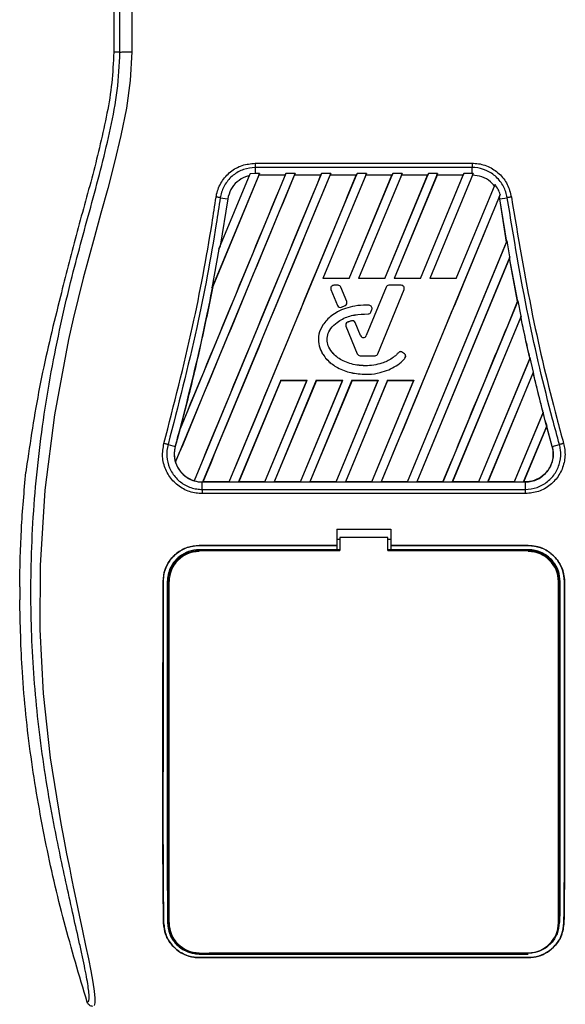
# Model space of a CAD drawing. Header units: millimetres. Extents: x 0 to 420, y 0 to 297.
# Tile 29 of 95: x 67.23 to 70.18, y 224.79 to 230.11. Entities that reach past the tile are written whole.
import ezdxf

# ---------------------------------------------------------------- set-up
doc = ezdxf.new("R2010")
doc.units = ezdxf.units.MM

msp = doc.modelspace()

# ---------------------------------------------------------------- linework, layer by layer
at = {"color": 7, "linetype": 'Continuous', "lineweight": 25}
for p, q in [((67.7369, 230.73816), (67.7369, 229.93246)), ((67.77061, 229.93246), (67.7369, 229.93246)), ((68.50161, 229.3326), (69.67287, 229.3326)), ((68.50161, 229.30929), (68.50161, 229.27757)), ((69.67287, 229.30929), (68.50161, 229.30929)), ((69.67287, 229.27757), (69.67287, 229.30929)), ((68.0706, 227.71747), (68.71681, 229.27757)), ((68.66679, 229.27757), (68.09512, 227.89744)), ((68.85914, 229.27757), (68.17152, 227.6175)), ((68.21892, 227.61119), (68.90916, 229.27757)), ((68.52446, 229.27757), (68.2675, 228.65723)), ((68.52114, 229.26778), (68.27215, 228.66695)), ((68.30506, 228.86866), (68.47338, 229.27501)), ((68.36126, 227.61119), (69.0515, 229.27757)), ((68.47338, 229.27501), (68.46894, 229.26472)), ((68.50161, 229.27757), (68.47338, 229.27501)), ((68.52446, 229.27757), (68.50161, 229.27757)), ((68.52079, 229.2683), (68.52446, 229.27757)), ((68.66278, 229.2683), (68.52079, 229.2683)), ((68.52079, 229.2683), (68.52114, 229.26778)), ((68.662, 229.26778), (68.52114, 229.26778)), ((68.66278, 229.2683), (68.662, 229.26778)), ((68.66278, 229.2683), (68.66679, 229.27757)), ((68.71681, 229.27757), (68.66679, 229.27757)), ((68.71681, 229.27757), (68.71314, 229.2683)), ((68.85513, 229.2683), (68.71314, 229.2683)), ((68.71349, 229.26778), (68.71314, 229.2683)), ((68.85435, 229.26778), (68.71349, 229.26778)), ((68.85513, 229.2683), (68.85435, 229.26778)), ((68.85513, 229.2683), (68.85914, 229.27757)), ((68.90916, 229.27757), (68.85914, 229.27757)), ((69.10151, 229.27757), (68.8663, 228.70971)), ((69.09819, 229.26778), (68.86716, 228.71028)), ((68.90916, 229.27757), (68.9055, 229.2683)), ((69.04748, 229.2683), (68.9055, 229.2683)), ((68.90584, 229.26778), (68.9055, 229.2683)), ((69.04671, 229.26778), (68.90584, 229.26778)), ((69.00825, 228.71028), (69.23906, 229.26778)), ((69.00863, 228.70971), (69.24385, 229.27757)), ((69.04671, 229.26778), (69.04748, 229.2683)), ((69.0515, 229.27757), (69.04748, 229.2683)), ((69.10151, 229.27757), (69.0515, 229.27757)), ((69.29387, 229.27757), (69.05865, 228.70971)), ((69.29055, 229.26778), (69.05951, 228.71028)), ((69.09785, 229.2683), (69.10151, 229.27757)), ((69.23983, 229.2683), (69.09785, 229.2683)), ((69.09785, 229.2683), (69.09819, 229.26778)), ((69.23906, 229.26778), (69.09819, 229.26778)), ((69.2006, 228.71028), (69.43141, 229.26778)), ((69.20098, 228.70971), (69.4362, 229.27757)), ((69.23906, 229.26778), (69.23983, 229.2683)), ((69.24385, 229.27757), (69.23983, 229.2683)), ((69.29387, 229.27757), (69.24385, 229.27757)), ((69.48622, 229.27757), (69.251, 228.70971)), ((69.4829, 229.26778), (69.25186, 228.71028)), ((69.2902, 229.2683), (69.29387, 229.27757)), ((69.43219, 229.2683), (69.2902, 229.2683)), ((69.2902, 229.2683), (69.29055, 229.26778)), ((69.43141, 229.26778), (69.29055, 229.26778)), ((69.39295, 228.71028), (69.62376, 229.26778)), ((69.39333, 228.70971), (69.62855, 229.27757)), ((69.43141, 229.26778), (69.43219, 229.2683)), ((69.4362, 229.27757), (69.43219, 229.2683)), ((69.48622, 229.27757), (69.4362, 229.27757)), ((69.67853, 229.27747), (69.44335, 228.70971)), ((69.48255, 229.2683), (69.48622, 229.27757)), ((69.62454, 229.2683), (69.48255, 229.2683)), ((69.48255, 229.2683), (69.4829, 229.26778)), ((69.62376, 229.26778), (69.4829, 229.26778)), ((69.62376, 229.26778), (69.62454, 229.2683)), ((69.62855, 229.27757), (69.62454, 229.2683)), ((69.67287, 229.27757), (69.62855, 229.27757)), ((69.67853, 229.27747), (69.67287, 229.27757)), ((69.6749, 229.26829), (69.67853, 229.27747)), ((69.58569, 228.70971), (69.79608, 229.21764)), ((69.79608, 229.21764), (69.79248, 229.2093)), ((68.35253, 229.13987), (68.31127, 228.88381)), ((68.31265, 229.14639), (68.35253, 229.13987)), ((69.82369, 229.16354), (69.18068, 227.61119)), ((69.81941, 229.15289), (69.81927, 229.15117)), ((69.82142, 229.13979), (69.81927, 229.15117)), ((69.81941, 229.15289), (69.82369, 229.16354)), ((69.82194, 229.13987), (69.81941, 229.15289)), ((69.82142, 229.13979), (69.82194, 229.13987)), ((69.85881, 228.90627), (69.82142, 229.13979)), ((69.82194, 229.13987), (69.86182, 229.14639)), ((69.85936, 228.90621), (69.82194, 229.13987)), ((68.30506, 228.86866), (68.2675, 228.65723)), ((68.31127, 228.88381), (68.30506, 228.86866)), ((69.32269, 227.61167), (69.85881, 228.90627)), ((69.32302, 227.61119), (69.86219, 228.91287)), ((69.85881, 228.90627), (69.85936, 228.90621)), ((69.86219, 228.91287), (69.85936, 228.90621)), ((69.87648, 228.82662), (69.86219, 228.91287)), ((69.87648, 228.82662), (69.37304, 227.61119)), ((69.87403, 228.81917), (69.37376, 227.61167)), ((69.87424, 228.82105), (69.87403, 228.81917)), ((69.91834, 228.58553), (69.87403, 228.81917)), ((69.87424, 228.82105), (69.87648, 228.82662)), ((69.9189, 228.58548), (69.87424, 228.82105)), ((68.8663, 228.70971), (68.86716, 228.71028)), ((69.00863, 228.70971), (68.8663, 228.70971)), ((69.00825, 228.71028), (68.86716, 228.71028)), ((69.00825, 228.71028), (69.00863, 228.70971)), ((69.05865, 228.70971), (69.05951, 228.71028)), ((69.20098, 228.70971), (69.05865, 228.70971)), ((69.2006, 228.71028), (69.05951, 228.71028)), ((69.2006, 228.71028), (69.20098, 228.70971)), ((69.251, 228.70971), (69.25186, 228.71028)), ((69.39333, 228.70971), (69.251, 228.70971)), ((69.39295, 228.71028), (69.25186, 228.71028)), ((69.39295, 228.71028), (69.39333, 228.70971)), ((69.58569, 228.70971), (69.44335, 228.70971)), ((68.2675, 228.65723), (68.27164, 228.6671)), ((68.27164, 228.6671), (68.27215, 228.66695)), ((68.92536, 228.67329), (68.92536, 228.67335)), ((68.94825, 228.67335), (68.92536, 228.67335)), ((68.94825, 228.67329), (68.92536, 228.67329)), ((68.94825, 228.67329), (68.94825, 228.67335)), ((68.96334, 228.66315), (68.96339, 228.66317)), ((68.99519, 228.58514), (68.96334, 228.66315)), ((68.99524, 228.58516), (68.96339, 228.66317)), ((69.20739, 228.66317), (69.10053, 228.40145)), ((69.20744, 228.66315), (69.10059, 228.40143)), ((69.20744, 228.66315), (69.20739, 228.66317)), ((69.22253, 228.67329), (69.22253, 228.67335)), ((69.28995, 228.67335), (69.22253, 228.67335)), ((69.28995, 228.67329), (69.22253, 228.67329)), ((69.28995, 228.67329), (69.28995, 228.67335)), ((67.44902, 228.61242), (67.44239, 228.5857)), ((68.91027, 228.65083), (68.91021, 228.65081)), ((68.91021, 228.65081), (68.94548, 228.56443)), ((68.91027, 228.65083), (68.94553, 228.56445)), ((69.16313, 228.30325), (69.30504, 228.65083)), ((69.16318, 228.30323), (69.30509, 228.65081)), ((69.30504, 228.65083), (69.30509, 228.65081)), ((68.94553, 228.56445), (68.94548, 228.56443)), ((68.96706, 228.55563), (68.98653, 228.564)), ((68.96706, 228.55563), (68.96708, 228.55558)), ((68.96708, 228.55558), (68.98655, 228.56395)), ((68.98653, 228.564), (68.98655, 228.56395)), ((68.99519, 228.58514), (68.99524, 228.58516)), ((69.117, 228.5652), (69.117, 228.56526)), ((69.51537, 227.61119), (69.92024, 228.58864)), ((69.91834, 228.58553), (69.9189, 228.58548)), ((69.92024, 228.58864), (69.9189, 228.58548)), ((69.93664, 228.50747), (69.92024, 228.58864)), ((69.11029, 228.51883), (69.11029, 228.51878)), ((69.12531, 228.52884), (69.13109, 228.54263)), ((69.12531, 228.52884), (69.12537, 228.52882)), ((69.12537, 228.52882), (69.13114, 228.54261)), ((69.13109, 228.54263), (69.13114, 228.54261)), ((69.93664, 228.50747), (69.56539, 227.61119)), ((69.93527, 228.5027), (69.56611, 227.61167)), ((69.93544, 228.5045), (69.93527, 228.5027)), ((69.93544, 228.5045), (69.93664, 228.50747)), ((68.99125, 228.45248), (68.99119, 228.45246)), ((68.99119, 228.45246), (69.05212, 228.30323)), ((68.99125, 228.45248), (69.05218, 228.30325)), ((69.00013, 228.47372), (69.00011, 228.47377)), ((69.02156, 228.48138), (69.02155, 228.48143)), ((69.0414, 228.47195), (69.04145, 228.47197)), ((69.07019, 228.40143), (69.0414, 228.47195)), ((69.07025, 228.40145), (69.04145, 228.47197)), ((69.07019, 228.40143), (69.07025, 228.40145)), ((69.10059, 228.40143), (69.10053, 228.40145)), ((69.05218, 228.30325), (69.05212, 228.30323)), ((69.06727, 228.29311), (69.14804, 228.29311)), ((69.06727, 228.29311), (69.06727, 228.29305)), ((69.06727, 228.29305), (69.14804, 228.29305)), ((69.14804, 228.29311), (69.14804, 228.29305)), ((69.16313, 228.30325), (69.16318, 228.30323)), ((69.27445, 228.30934), (69.27441, 228.30938)), ((69.29719, 228.31116), (69.29723, 228.3112)), ((69.30775, 228.30235), (69.29719, 228.31116)), ((69.30779, 228.30239), (69.29723, 228.3112)), ((69.30775, 228.30235), (69.30779, 228.30239)), ((69.98573, 228.28235), (69.70772, 227.61119)), ((69.9846, 228.27972), (69.98573, 228.28235)), ((70.00358, 228.2047), (69.98573, 228.28235)), ((69.30958, 228.2791), (69.30962, 228.27906)), ((69.98405, 228.27977), (69.7074, 227.61167)), ((69.9846, 228.27972), (69.98405, 228.27977)), ((69.09796, 228.19269), (69.09796, 228.19263)), ((69.75774, 227.61119), (70.00358, 228.2047)), ((69.75847, 227.61167), (70.0025, 228.20064)), ((70.0025, 228.20064), (70.00264, 228.20236)), ((70.05527, 227.98727), (70.0025, 228.20064)), ((70.00358, 228.2047), (70.00264, 228.20236)), ((68.63877, 228.16042), (68.41128, 227.61119)), ((68.63914, 228.15987), (68.412, 227.61167)), ((68.55329, 227.61167), (68.78028, 228.15987)), ((68.55361, 227.61119), (68.78111, 228.16042)), ((68.83113, 228.16042), (68.60363, 227.61119)), ((68.8315, 228.15987), (68.60435, 227.61167)), ((68.63877, 228.16042), (68.78111, 228.16042)), ((68.63914, 228.15987), (68.63877, 228.16042)), ((68.63914, 228.15987), (68.78028, 228.15987)), ((68.74564, 227.61167), (68.97263, 228.15987)), ((68.74596, 227.61119), (68.97346, 228.16042)), ((68.78111, 228.16042), (68.78028, 228.15987)), ((69.02348, 228.16042), (68.79598, 227.61119)), ((69.02385, 228.15987), (68.79671, 227.61167)), ((68.83113, 228.16042), (68.97346, 228.16042)), ((68.8315, 228.15987), (68.83113, 228.16042)), ((68.8315, 228.15987), (68.97263, 228.15987)), ((68.93799, 227.61167), (69.16498, 228.15987)), ((68.93831, 227.61119), (69.16581, 228.16042)), ((68.97346, 228.16042), (68.97263, 228.15987)), ((69.21583, 228.16042), (68.98833, 227.61119)), ((69.2162, 228.15987), (68.98906, 227.61167)), ((69.02348, 228.16042), (69.16581, 228.16042)), ((69.02385, 228.15987), (69.02348, 228.16042)), ((69.02385, 228.15987), (69.16498, 228.15987)), ((69.13034, 227.61167), (69.35733, 228.15987)), ((69.13067, 227.61119), (69.35816, 228.16042)), ((69.16581, 228.16042), (69.16498, 228.15987)), ((69.21583, 228.16042), (69.35816, 228.16042)), ((69.2162, 228.15987), (69.21583, 228.16042)), ((69.2162, 228.15987), (69.35733, 228.15987)), ((69.35816, 228.16042), (69.35733, 228.15987)), ((70.05527, 227.98727), (69.89975, 227.61167)), ((70.05603, 227.98769), (69.90007, 227.61119)), ((70.05583, 227.98723), (70.05527, 227.98727)), ((70.05583, 227.98723), (70.05603, 227.98769)), ((70.06768, 227.94161), (70.05603, 227.98769)), ((69.95009, 227.61119), (70.07518, 227.91317)), ((69.95082, 227.61167), (70.07507, 227.91152)), ((70.1052, 227.80212), (70.06768, 227.94162)), ((70.07507, 227.91152), (70.07518, 227.91317)), ((70.10469, 227.80198), (70.07507, 227.91152)), ((68.09512, 227.89744), (68.09767, 227.90497)), ((68.0304, 227.81316), (68.06927, 227.80212)), ((70.1052, 227.80212), (70.14407, 227.81316)), ((68.06929, 227.80212), (68.06927, 227.80212)), ((70.10469, 227.80198), (70.1052, 227.80212)), ((67.2682, 227.70867), (67.26294, 227.66414)), ((68.0706, 227.71747), (68.07113, 227.71745)), ((68.17124, 227.6181), (68.17152, 227.6175)), ((68.2147, 227.61119), (68.2147, 227.61113)), ((68.2147, 227.61119), (68.21892, 227.61119)), ((68.2147, 227.57117), (68.2147, 227.61113)), ((68.2147, 227.61113), (69.95977, 227.61113)), ((68.21965, 227.61167), (68.21892, 227.61119)), ((68.36093, 227.61167), (68.21965, 227.61167)), ((68.36093, 227.61167), (68.36126, 227.61119)), ((68.36126, 227.61119), (68.41128, 227.61119)), ((68.41128, 227.61119), (68.412, 227.61167)), ((68.55329, 227.61167), (68.412, 227.61167)), ((68.55329, 227.61167), (68.55361, 227.61119)), ((68.55361, 227.61119), (68.60363, 227.61119)), ((68.60363, 227.61119), (68.60435, 227.61167)), ((68.74564, 227.61167), (68.60435, 227.61167)), ((68.74564, 227.61167), (68.74596, 227.61119)), ((68.74596, 227.61119), (68.79598, 227.61119)), ((68.79598, 227.61119), (68.79671, 227.61167)), ((68.93799, 227.61167), (68.79671, 227.61167)), ((68.93799, 227.61167), (68.93831, 227.61119)), ((68.93831, 227.61119), (68.98833, 227.61119)), ((68.98833, 227.61119), (68.98906, 227.61167)), ((69.13034, 227.61167), (68.98906, 227.61167)), ((69.13034, 227.61167), (69.13067, 227.61119)), ((69.13067, 227.61119), (69.18068, 227.61119)), ((69.18068, 227.61119), (69.18141, 227.61167)), ((69.32269, 227.61167), (69.18141, 227.61167)), ((69.32269, 227.61167), (69.32302, 227.61119)), ((69.32302, 227.61119), (69.37304, 227.61119)), ((69.37304, 227.61119), (69.37376, 227.61167)), ((69.51505, 227.61167), (69.37376, 227.61167)), ((69.51505, 227.61167), (69.51537, 227.61119)), ((69.51537, 227.61119), (69.56539, 227.61119)), ((69.56539, 227.61119), (69.56611, 227.61167)), ((69.7074, 227.61167), (69.56611, 227.61167)), ((69.70772, 227.61119), (69.7074, 227.61167)), ((69.70772, 227.61119), (69.75774, 227.61119)), ((69.75847, 227.61167), (69.75774, 227.61119)), ((69.89975, 227.61167), (69.75847, 227.61167)), ((69.90007, 227.61119), (69.89975, 227.61167)), ((69.90007, 227.61119), (69.95009, 227.61119)), ((69.95082, 227.61167), (69.95009, 227.61119)), ((69.95977, 227.61167), (69.95082, 227.61167)), ((69.95977, 227.61167), (69.95977, 227.61113)), ((69.95977, 227.61113), (69.95977, 227.57117)), ((68.2147, 227.57117), (69.95977, 227.57117)), ((69.95977, 227.54842), (68.2147, 227.54842)), ((68.94184, 227.35598), (69.23264, 227.35598)), ((68.94184, 227.35598), (68.94184, 227.26821)), ((69.23264, 227.35598), (69.23264, 227.26821)), ((68.95799, 227.30052), (68.94184, 227.30052)), ((68.95799, 227.31187), (68.95799, 227.24079)), ((69.21648, 227.31187), (68.95799, 227.31187)), ((69.21648, 227.24079), (69.21648, 227.31187)), ((69.23264, 227.30052), (69.21648, 227.30052)), ((68.19869, 227.26821), (68.94184, 227.26821)), ((68.19869, 227.26793), (68.19869, 227.26821)), ((68.94184, 227.26793), (68.19869, 227.26793)), ((68.94184, 227.24535), (68.19869, 227.24535)), ((68.33528, 227.24383), (68.22365, 227.24383)), ((68.94184, 227.26821), (68.94184, 227.26793)), ((68.94184, 227.26793), (68.94184, 227.24535)), ((68.94184, 227.24535), (68.94184, 227.24394)), ((68.95799, 227.24394), (68.94184, 227.24394)), ((69.23264, 227.24394), (69.21648, 227.24394)), ((69.23264, 227.26821), (69.97579, 227.26821)), ((69.23264, 227.26821), (69.23264, 227.26793)), ((69.23264, 227.26793), (69.23264, 227.24535)), ((69.97579, 227.26793), (69.23264, 227.26793)), ((69.97579, 227.24535), (69.23264, 227.24535)), ((69.23264, 227.24535), (69.23264, 227.24394)), ((69.95083, 227.24383), (69.8392, 227.24383)), ((69.97579, 227.26793), (69.97579, 227.26821)), ((68.00363, 227.07294), (68.00335, 227.07294)), ((68.036, 225.23122), (68.036, 227.07294)), ((70.13847, 225.23122), (70.13847, 227.07294)), ((70.17084, 227.07294), (70.17112, 227.07294)), ((67.22936, 227.04518), (67.22936, 226.97551)), ((68.00648, 225.23106), (68.00617, 225.23106)), ((70.168, 225.23106), (70.16831, 225.23106)), ((68.19869, 225.06187), (69.97579, 225.06187)), ((68.19869, 225.04256), (69.97579, 225.04256)), ((68.19869, 225.04256), (68.19869, 225.04221)), ((69.97579, 225.04221), (68.19869, 225.04221)), ((68.22029, 225.06332), (68.21792, 225.06553)), ((68.22029, 225.06332), (68.33864, 225.06332)), ((69.06578, 225.06576), (69.06836, 225.06318)), ((69.06836, 225.06576), (69.06836, 225.06318)), ((69.10611, 225.06318), (69.06836, 225.06318)), ((69.10611, 225.06318), (69.10869, 225.06575)), ((69.10611, 225.06318), (69.10611, 225.06575)), ((69.83584, 225.06332), (69.83343, 225.06557)), ((69.83584, 225.06332), (69.95418, 225.06332)), ((69.97579, 225.04256), (69.97579, 225.04221))]:
    msp.add_line(p, q, dxfattribs=at)
at = {"color": 7, "linetype": 'Continuous', "lineweight": 25, "flags": 128}
for points in [[(67.83499, 229.93425), (67.82662, 229.77974), (67.80548, 229.62991), (67.7763, 229.48318), (67.74196, 229.33854), (67.7047, 229.19618), (67.66827, 229.06355), (67.63263, 228.93541), (67.60208, 228.82404), (67.5726, 228.71248), (67.54469, 228.60143), (67.51858, 228.49145), (67.49378, 228.38026), (67.41754, 227.97366), (67.36579, 227.56691), (67.33988, 227.16093), (67.33873, 226.81514), (67.35697, 226.46851), (67.39443, 226.12092), (67.45141, 225.76657), (67.46736, 225.68236), (67.4828, 225.60375), (67.49954, 225.51991), (67.50388, 225.49831), (67.50977, 225.46904), (67.51506, 225.44296), (67.51646, 225.43599), (67.51686, 225.43404), (67.51698, 225.43344), (67.51702, 225.43322), (67.51704, 225.43315), (67.51704, 225.43312), (67.51704, 225.43311), (67.51705, 225.43311), (67.51705, 225.4331), (67.51705, 225.4331), (67.51705, 225.4331), (67.51705, 225.4331), (67.53427, 225.34992), (67.55079, 225.27157), (67.56873, 225.18693), (67.58553, 225.10715), (67.60013, 225.03616), (67.61306, 224.97013), (67.6237, 224.91054), (67.63102, 224.86146), (67.63473, 224.82383), (67.63478, 224.7983), (67.63146, 224.78367)], [(68.19869, 227.24079), (68.37963, 227.24079), (68.95799, 227.24079)], [(69.21648, 227.24079), (69.53961, 227.24079), (69.97579, 227.24079)]]:
    msp.add_lwpolyline(points, dxfattribs=at)
at = {"color": 7, "linetype": 'Continuous', "lineweight": 25}
for centre, radius, start, end in [((68.92536, 228.65699), 0.01636, 90, 202.20926), ((68.92536, 228.65699), 0.0163, 90, 202.20926), ((68.94825, 228.65699), 0.01636, 22.20927, 90), ((68.94825, 228.65699), 0.0163, 22.20927, 90), ((69.22253, 228.65699), 0.01636, 90, 157.79071), ((69.22253, 228.65699), 0.0163, 90, 157.79071), ((69.28995, 228.65699), 0.01636, 337.79071, 90), ((69.28995, 228.65699), 0.0163, 337.79071, 90), ((68.96062, 228.57061), 0.01636, 202.20926, 293.24584), ((68.96062, 228.57061), 0.0163, 202.20926, 293.24584), ((68.9801, 228.57898), 0.0163, 293.24584, 22.20927), ((68.9801, 228.57898), 0.01636, 293.24584, 22.20927), ((69.11605, 228.54893), 0.01636, 337.29049, 86.67135), ((69.11605, 228.54893), 0.0163, 337.29049, 86.67135), ((69.11028, 228.53513), 0.0163, 270.035, 337.29049), ((69.11028, 228.53513), 0.01636, 270.035, 337.29049), ((69.00634, 228.45864), 0.01636, 112.3787, 202.20929), ((69.00634, 228.45864), 0.0163, 112.3787, 202.20929), ((69.02631, 228.46579), 0.01636, 22.20926, 106.93498), ((69.02631, 228.46579), 0.0163, 22.20926, 106.93498), ((69.08539, 228.40763), 0.01641, 202.20926, 337.79071), ((69.08539, 228.40763), 0.01636, 202.20926, 337.79071), ((69.06727, 228.30941), 0.01636, 202.20929, 270), ((69.06727, 228.30941), 0.0163, 202.20929, 270), ((69.14804, 228.30941), 0.0163, 270, 337.79071), ((69.14804, 228.30941), 0.01636, 270, 337.79071), ((69.28675, 228.29864), 0.01636, 50.16689, 138.97709), ((69.28675, 228.29864), 0.0163, 50.16689, 138.97709), ((69.29731, 228.28983), 0.0163, 318.8059, 50.16689), ((69.29731, 228.28983), 0.01636, 318.8059, 50.16689), ((81.01765, 230.81051), 11.31955, 194.681483, 194.830401), ((57.15683, 230.81051), 11.31955, 344.587332, 345.087235), ((68.2147, 227.76203), 0.15084, 164.58733, 197.18009), ((68.2147, 227.76203), 0.15084, 253.36401, 270), ((68.19869, 227.07294), 0.16268, 90, 180), ((69.97579, 227.07294), 0.16268, 0, 90), ((68.19869, 225.23122), 0.16268, 180, 270), ((69.97579, 225.23122), 0.16268, 270, 0)]:
    msp.add_arc(centre, radius, start, end, dxfattribs=at)
for points, knots in [([(67.81132, 233.56744), (67.81228, 233.56716), (67.8142, 233.56659), (67.8168, 233.56128), (67.81876, 233.55335), (67.82018, 233.5444), (67.82122, 233.53612), (67.82215, 233.527), (67.82305, 233.51661), (67.82402, 233.50419), (67.82602, 233.47593), (67.82944, 233.42888), (67.83358, 233.36753), (67.83759, 233.29649), (67.84127, 233.21246), (67.84444, 233.10396), (67.84642, 232.97494), (67.8471, 232.84487), (67.84711, 232.71885), (67.84675, 232.59253), (67.84619, 232.4725), (67.84561, 232.36592), (67.84517, 232.28972), (67.84475, 232.2211), (67.84437, 232.15875), (67.84395, 232.09324), (67.84351, 232.02452), (67.84304, 231.95255), (67.84254, 231.87545), (67.84194, 231.78638), (67.8412, 231.67775), (67.84031, 231.54313), (67.83936, 231.39603), (67.83837, 231.23764), (67.83751, 231.08703), (67.83669, 230.9327), (67.83591, 230.76233), (67.83521, 230.56933), (67.83475, 230.3559), (67.83461, 230.14524), (67.83486, 230.00346), (67.83499, 229.93425)], [0, 0, 0, 0, 0.0104006, 0.0208067, 0.0310612, 0.036141, 0.0414568, 0.0469849, 0.0510796, 0.056575, 0.0633541, 0.0847782, 0.105784, 0.1264425, 0.1539665, 0.182507, 0.218273, 0.2569262, 0.2837155, 0.3157391, 0.3543398, 0.3761823, 0.3978259, 0.4130257, 0.4290268, 0.4458407, 0.463478, 0.4819485, 0.5012617, 0.522846, 0.5505367, 0.5849047, 0.6264984, 0.6637819, 0.7068338, 0.7424241, 0.7825584, 0.8379434, 0.8909388, 0.9467661, 1, 1, 1, 1]), ([(67.77061, 229.93246), (67.77038, 230.01958), (67.76992, 230.19676), (67.769, 230.46689), (67.76792, 230.74176), (67.76674, 231.00639), (67.76552, 231.25749), (67.76458, 231.437), (67.76393, 231.55739), (67.76358, 231.61942), (67.76323, 231.68265), (67.76287, 231.74706), (67.7625, 231.81267), (67.76212, 231.87846), (67.76172, 231.94798), (67.76127, 232.0248), (67.76075, 232.11348), (67.76015, 232.21404), (67.75952, 232.32182), (67.75881, 232.44135), (67.758, 232.56995), (67.75697, 232.70709), (67.75563, 232.83661), (67.75372, 232.95526), (67.751, 233.06253), (67.74699, 233.16298), (67.74228, 233.24476), (67.73752, 233.313), (67.73313, 233.36842), (67.72928, 233.41613), (67.72553, 233.44673), (67.72264, 233.45941), (67.72022, 233.46568), (67.71826, 233.46884), (67.71617, 233.4705), (67.71475, 233.47051), (67.71402, 233.47051)], [0, 0, 0, 0, 0.0694688, 0.1412908, 0.2154694, 0.2887805, 0.3524933, 0.4159279, 0.4321232, 0.4486368, 0.4654688, 0.4826193, 0.5000881, 0.5178753, 0.535169, 0.5556239, 0.5792402, 0.6060176, 0.6359563, 0.6653451, 0.7015159, 0.7387188, 0.7750553, 0.8054444, 0.8348007, 0.8638698, 0.8931347, 0.9126927, 0.9334716, 0.9528765, 0.9643483, 0.9751988, 0.9808952, 0.9869973, 0.9933587, 1, 1, 1, 1]), ([(67.59383, 224.80162), (67.59624, 224.80233), (67.60102, 224.80375), (67.60443, 224.81777), (67.60446, 224.84201), (67.60063, 224.87784), (67.59305, 224.92465), (67.58219, 224.98107), (67.56866, 225.04548), (67.54811, 225.13914), (67.51912, 225.26756), (67.48357, 225.42895), (67.44741, 225.59729), (67.39325, 225.86339), (67.33438, 226.22877), (67.29277, 226.6944), (67.28548, 227.17992), (67.31811, 227.68501), (67.39396, 228.2062), (67.48426, 228.61756), (67.5646, 228.92106), (67.61974, 229.12072), (67.67344, 229.32062), (67.72101, 229.52168), (67.76052, 229.72524), (67.76724, 229.86324), (67.77061, 229.93246)], [0, 0, 0, 0, 0.0154023, 0.0306186, 0.0458978, 0.0611515, 0.0763524, 0.0916759, 0.1069667, 0.1223964, 0.1531196, 0.1841395, 0.2146453, 0.2457555, 0.3295656, 0.4129092, 0.4960821, 0.5895924, 0.6838677, 0.7780859, 0.8151003, 0.8521196, 0.8891029, 0.926018, 0.9628961, 1, 1, 1, 1]), ([(67.7369, 229.93246), (67.73462, 229.87709), (67.73007, 229.76628), (67.69194, 229.5454), (67.62573, 229.27103), (67.53234, 228.94349), (67.47679, 228.72278), (67.44902, 228.61242)], [0, 0, 0, 0, 0.1226487, 0.2454767, 0.4957363, 0.7478713, 1, 1, 1, 1]), ([(67.77061, 229.93246), (67.77208, 229.93267), (67.77514, 229.93312), (67.79035, 229.9337), (67.81129, 229.93413), (67.82727, 229.93421), (67.83499, 229.93425)], [0, 0, 0, 0, 0.24120147, 0.5, 0.75879853, 1, 1, 1, 1]), ([(68.28994, 229.1499), (68.29084, 229.15512), (68.29581, 229.18396), (68.31684, 229.23429), (68.36539, 229.28859), (68.42945, 229.3255), (68.47756, 229.33023), (68.50161, 229.3326)], [0, 0, 0, 0, 0.052396, 0.2895037, 0.5264141, 0.7632194, 1, 1, 1, 1]), ([(68.50161, 229.30929), (68.50161, 229.30929), (68.48025, 229.30929), (68.4372, 229.302), (68.38013, 229.27035), (68.33663, 229.22162), (68.31816, 229.17675), (68.31335, 229.15107), (68.31265, 229.14639), (68.31265, 229.14639)], [0, 0, 0, 0, 0.0000072, 0.236697, 0.4734509, 0.7103734, 0.9475589, 0.9999928, 1, 1, 1, 1]), ([(69.67287, 229.3326), (69.67808, 229.33248), (69.70724, 229.33181), (69.76004, 229.31846), (69.82092, 229.2784), (69.86688, 229.22036), (69.87865, 229.1734), (69.88453, 229.14991)], [0, 0, 0, 0, 0.0515719, 0.2884831, 0.5255349, 0.7627603, 1, 1, 1, 1]), ([(69.86182, 229.14639), (69.86182, 229.14639), (69.85865, 229.16756), (69.84503, 229.20916), (69.80521, 229.26101), (69.75055, 229.29679), (69.70353, 229.30836), (69.67752, 229.30929), (69.67287, 229.30929), (69.67287, 229.30929)], [0, 0, 0, 0, 0.0000072, 0.2373779, 0.4746162, 0.7116191, 0.9484337, 0.9999928, 1, 1, 1, 1]), ([(68.07113, 227.71745), (68.17818, 227.97585), (68.39228, 228.49264), (68.60642, 229.0094), (68.71349, 229.26778)], [0, 0, 0, 0, 0.5000015, 1, 1, 1, 1]), ([(68.662, 229.26778), (68.56797, 229.04065), (68.3799, 228.58638), (68.19175, 228.13211), (68.09767, 227.90497)], [0, 0, 0, 0, 0.4999874, 1, 1, 1, 1]), ([(68.85435, 229.26778), (68.74051, 228.99284), (68.51283, 228.44294), (68.2851, 227.89305), (68.17124, 227.6181)], [0, 0, 0, 0, 0.4999948, 1, 1, 1, 1]), ([(68.21965, 227.61167), (68.33401, 227.8877), (68.56272, 228.43975), (68.79147, 228.99177), (68.90584, 229.26778)], [0, 0, 0, 0, 0.5000012, 1, 1, 1, 1]), ([(68.46894, 229.26472), (68.46227, 229.26294), (68.4384, 229.25659), (68.40135, 229.23402), (68.36595, 229.19208), (68.35701, 229.15727), (68.35253, 229.13987)], [0, 0, 0, 0, 0.1145462, 0.4096455, 0.704796, 1, 1, 1, 1]), ([(68.36093, 227.61167), (68.47524, 227.88769), (68.70385, 228.43973), (68.93242, 228.99177), (69.04671, 229.26778)], [0, 0, 0, 0, 0.5000012, 1, 1, 1, 1]), ([(69.79248, 229.2093), (69.78569, 229.21707), (69.76722, 229.23824), (69.72692, 229.2623), (69.69202, 229.26632), (69.6749, 229.26829)], [0, 0, 0, 0, 0.2281145, 0.6214095, 1, 1, 1, 1]), ([(69.82369, 229.16354), (69.82047, 229.17307), (69.81391, 229.19245), (69.80209, 229.20915), (69.79608, 229.21764)], [0, 0, 0, 0, 0.4916782, 1, 1, 1, 1]), ([(68.00826, 227.81935), (68.06247, 228.02928), (68.16406, 228.42271), (68.2468, 228.86906), (68.28275, 229.10311), (68.28994, 229.1499)], [0, 0, 0, 0, 0.4778978, 0.8956147, 1, 1, 1, 1]), ([(68.31265, 229.14639), (68.30545, 229.0995), (68.26942, 228.86502), (68.18646, 228.41779), (68.08471, 228.02356), (68.0304, 227.81316)], [0, 0, 0, 0, 0.10437784, 0.52202684, 1, 1, 1, 1]), ([(68.31265, 229.14639), (68.31109, 229.14664), (68.30795, 229.14715), (68.30232, 229.14803), (68.29626, 229.14896), (68.29204, 229.14959), (68.28994, 229.1499)], [0, 0, 0, 0, 0.25, 0.5, 0.75, 1, 1, 1, 1]), ([(69.81927, 229.15117), (69.71296, 228.89459), (69.50033, 228.38142), (69.28772, 227.86826), (69.18141, 227.61167)], [0, 0, 0, 0, 0.4999993, 1, 1, 1, 1]), ([(70.14407, 227.81316), (70.13166, 227.85892), (70.06956, 228.08774), (69.96425, 228.53025), (69.89748, 228.9319), (69.86182, 229.14639)], [0, 0, 0, 0, 0.1043199, 0.5216962, 1, 1, 1, 1]), ([(69.88453, 229.14991), (69.92011, 228.93582), (69.98671, 228.53495), (70.09185, 228.09333), (70.15382, 227.865), (70.16621, 227.81934)], [0, 0, 0, 0, 0.4783741, 0.8956847, 1, 1, 1, 1]), ([(68.27164, 228.6671), (68.26216, 228.61897), (68.24316, 228.52241), (68.21258, 228.37951), (68.18031, 228.23696), (68.14662, 228.09693), (68.10981, 227.95145), (68.08335, 227.854), (68.06927, 227.80212)], [0, 0, 0, 0, 0.165626, 0.3322637, 0.4933703, 0.6590619, 0.8185207, 1, 1, 1, 1]), ([(68.09767, 227.90497), (68.14472, 228.09165), (68.20843, 228.34442), (68.25894, 228.6001), (68.27215, 228.66695)], [0, 0, 0, 0, 0.738548, 1, 1, 1, 1]), ([(67.44239, 228.5857), (67.40677, 228.44099), (67.33543, 228.15108), (67.29064, 227.8563), (67.2682, 227.70867)], [0, 0, 0, 0, 0.4991859, 1, 1, 1, 1]), ([(69.117, 228.56526), (69.11183, 228.56549), (69.08593, 228.56666), (69.04249, 228.56339), (68.99017, 228.55043), (68.94758, 228.53203), (68.91353, 228.51033), (68.88704, 228.48616), (68.8618, 228.45417), (68.84187, 228.41086), (68.84117, 228.35916), (68.85448, 228.32032), (68.87226, 228.29093), (68.89934, 228.25913), (68.93731, 228.23172), (68.98106, 228.21209), (69.03141, 228.19655), (69.07113, 228.19421), (69.09796, 228.19263)], [0, 0, 0, 0, 0.0216485, 0.1085696, 0.181144, 0.2464075, 0.3019116, 0.3494067, 0.395787, 0.4720387, 0.5441864, 0.6064196, 0.6414469, 0.6875628, 0.7804714, 0.8342793, 0.8880601, 1, 1, 1, 1]), ([(69.117, 228.5652), (69.11183, 228.56543), (69.08592, 228.5666), (69.04249, 228.56334), (68.99017, 228.55037), (68.94759, 228.53198), (68.91356, 228.51028), (68.88708, 228.48612), (68.86185, 228.45414), (68.84192, 228.41084), (68.84123, 228.35916), (68.85453, 228.32034), (68.87231, 228.29096), (68.89938, 228.25917), (68.93734, 228.23177), (68.98108, 228.21214), (69.03143, 228.1966), (69.07114, 228.19427), (69.09796, 228.19269)], [0, 0, 0, 0, 0.021654, 0.108597, 0.1811744, 0.2464393, 0.3019418, 0.3494353, 0.3958126, 0.4720538, 0.5441906, 0.6064137, 0.6414373, 0.6875521, 0.7804583, 0.8342673, 0.8880492, 1, 1, 1, 1]), ([(69.51505, 227.61167), (69.59013, 227.79303), (69.72454, 228.11765), (69.859, 228.44226), (69.91834, 228.58553)], [0, 0, 0, 0, 0.5586506, 1, 1, 1, 1]), ([(69.27445, 228.30934), (69.27093, 228.30554), (69.25355, 228.28675), (69.22282, 228.26704), (69.18052, 228.25021), (69.12634, 228.23762), (69.06697, 228.23812), (69.01196, 228.25011), (68.96717, 228.26752), (68.92606, 228.29643), (68.89846, 228.33576), (68.88733, 228.37135), (68.89081, 228.40708), (68.90919, 228.44362), (68.93939, 228.47099), (68.9816, 228.49845), (69.0386, 228.51648), (69.08588, 228.51803), (69.11029, 228.51883)], [0, 0, 0, 0, 0.0204815, 0.1012371, 0.1411481, 0.2005339, 0.3202598, 0.3720973, 0.4227446, 0.5098339, 0.5661373, 0.6101353, 0.6545125, 0.7046097, 0.7684411, 0.8131858, 0.9035777, 1, 1, 1, 1]), ([(69.27441, 228.30938), (69.27089, 228.30558), (69.25351, 228.28679), (69.22278, 228.26709), (69.1805, 228.25026), (69.12633, 228.23768), (69.06697, 228.23817), (69.01197, 228.25017), (68.96719, 228.26757), (68.9261, 228.29647), (68.89852, 228.33578), (68.88739, 228.37136), (68.89087, 228.40706), (68.90924, 228.44359), (68.93942, 228.47094), (68.98163, 228.4984), (69.03861, 228.51643), (69.08589, 228.51798), (69.11029, 228.51878)], [0, 0, 0, 0, 0.0204876, 0.1012466, 0.1411592, 0.2005511, 0.320289, 0.3721273, 0.4227766, 0.5098651, 0.5661571, 0.6101424, 0.654507, 0.7045939, 0.7684171, 0.8131629, 0.9035569, 1, 1, 1, 1]), ([(69.98405, 228.27977), (69.97005, 228.34199), (69.95336, 228.41621), (69.93779, 228.49066), (69.93527, 228.5027)], [0, 0, 0, 0, 0.8384081, 1, 1, 1, 1]), ([(69.9846, 228.27972), (69.97619, 228.31682), (69.95923, 228.39163), (69.94341, 228.46668), (69.93544, 228.5045)], [0, 0, 0, 0, 0.4960575, 1, 1, 1, 1]), ([(69.02155, 228.48143), (69.01908, 228.48066), (69.01423, 228.47913), (69.00708, 228.47657), (69.00243, 228.4747), (69.00011, 228.47377)], [0, 0, 0, 0, 0.34058582, 0.67013257, 1, 1, 1, 1]), ([(69.02156, 228.48138), (69.0191, 228.4806), (69.01425, 228.47907), (69.0071, 228.47651), (69.00245, 228.47465), (69.00013, 228.47372)], [0, 0, 0, 0, 0.340666, 0.6701727, 1, 1, 1, 1]), ([(69.09796, 228.19269), (69.10313, 228.19277), (69.12907, 228.19317), (69.17149, 228.19948), (69.2351, 228.22023), (69.28107, 228.24834), (69.30536, 228.27455), (69.30958, 228.2791)], [0, 0, 0, 0, 0.0661031, 0.3316338, 0.543369, 0.9207507, 1, 1, 1, 1]), ([(69.09796, 228.19263), (69.10313, 228.19271), (69.12907, 228.19312), (69.17149, 228.19943), (69.23511, 228.22017), (69.2811, 228.24829), (69.3054, 228.27451), (69.30962, 228.27906)], [0, 0, 0, 0, 0.06608953, 0.33156545, 0.54330389, 0.92069575, 1, 1, 1, 1]), ([(70.05583, 227.98723), (70.04976, 228.01097), (70.03805, 228.05677), (70.0203, 228.12848), (70.00882, 228.17649), (70.00264, 228.20236)], [0, 0, 0, 0, 0.3317327, 0.6399582, 1, 1, 1, 1]), ([(68.2147, 227.54842), (68.20381, 227.54892), (68.16893, 227.55054), (68.11197, 227.57018), (68.05397, 227.61482), (68.01449, 227.67627), (67.99593, 227.74783), (68.00415, 227.7955), (68.00826, 227.81935)], [0, 0, 0, 0, 0.08333741, 0.26669078, 0.45002272, 0.63333664, 0.81664971, 1, 1, 1, 1]), ([(68.0304, 227.81316), (68.02888, 227.8136), (68.02582, 227.81446), (68.02033, 227.816), (68.01442, 227.81764), (68.01032, 227.81878), (68.00826, 227.81935)], [0, 0, 0, 0, 0.25, 0.4999999, 0.75, 1, 1, 1, 1]), ([(68.0304, 227.81316), (68.0304, 227.81316), (68.02471, 227.79254), (68.0203, 227.74901), (68.03566, 227.68548), (68.07121, 227.63053), (68.12292, 227.59047), (68.17381, 227.57354), (68.20497, 227.57117), (68.2147, 227.57117), (68.2147, 227.57117)], [0, 0, 0, 0, 0.00000554, 0.18327423, 0.3665623, 0.54987941, 0.73323888, 0.91663586, 0.99999446, 1, 1, 1, 1]), ([(70.16621, 227.81934), (70.16862, 227.80871), (70.17632, 227.77469), (70.17252, 227.71458), (70.14488, 227.64682), (70.09611, 227.59243), (70.03203, 227.55552), (69.98386, 227.55079), (69.95977, 227.54842)], [0, 0, 0, 0, 0.0832071, 0.2665167, 0.4498454, 0.6332, 0.8165872, 1, 1, 1, 1]), ([(69.95977, 227.57117), (69.95977, 227.57117), (69.98119, 227.57117), (70.02436, 227.5785), (70.08155, 227.61025), (70.12506, 227.65916), (70.1499, 227.71966), (70.15266, 227.77318), (70.14665, 227.8038), (70.14407, 227.81316), (70.14407, 227.81316)], [0, 0, 0, 0, 0.0000055, 0.1834583, 0.3668775, 0.5502427, 0.7335551, 0.916819, 0.9999945, 1, 1, 1, 1]), ([(68.06927, 227.80212), (68.06697, 227.79098), (68.06228, 227.76825), (68.06532, 227.73307), (68.07605, 227.69901), (68.09427, 227.66895), (68.11861, 227.64401), (68.14754, 227.62553), (68.18024, 227.61342), (68.20321, 227.6119), (68.2147, 227.61113)], [0, 0, 0, 0, 0.1226685, 0.2503669, 0.3773233, 0.5066033, 0.6272913, 0.7516804, 0.8758155, 1, 1, 1, 1]), ([(69.95977, 227.61113), (69.97122, 227.61189), (69.99439, 227.61342), (70.02687, 227.62552), (70.05636, 227.64435), (70.07966, 227.66843), (70.09811, 227.6985), (70.10956, 227.73333), (70.11213, 227.76988), (70.10727, 227.79251), (70.1052, 227.80212)], [0, 0, 0, 0, 0.1237655, 0.2503736, 0.3703256, 0.5005035, 0.6094744, 0.7500718, 0.8937812, 1, 1, 1, 1]), ([(70.10469, 227.80198), (70.10617, 227.79566), (70.11148, 227.77294), (70.1099, 227.73186), (70.09384, 227.68984), (70.06725, 227.65416), (70.03158, 227.62677), (69.99166, 227.61313), (69.9673, 227.61202), (69.95977, 227.61167)], [0, 0, 0, 0, 0.0706224, 0.2538188, 0.4370182, 0.5516914, 0.7348755, 0.9180598, 1, 1, 1, 1]), ([(68.07113, 227.71745), (68.07289, 227.71236), (68.08018, 227.69136), (68.10229, 227.65821), (68.13707, 227.63062), (68.16208, 227.62145), (68.17124, 227.6181)], [0, 0, 0, 0, 0.1103691, 0.4554647, 0.8005267, 1, 1, 1, 1]), ([(67.22936, 227.04518), (67.23121, 227.14842), (67.23492, 227.35515), (67.2536, 227.56106), (67.26294, 227.66414)], [0, 0, 0, 0, 0.4994117, 1, 1, 1, 1]), ([(68.00335, 227.07294), (68.00552, 227.0949), (68.00985, 227.13882), (68.04355, 227.19736), (68.09315, 227.24152), (68.14807, 227.26489), (68.18433, 227.26727), (68.19869, 227.26821)], [0, 0, 0, 0, 0.2147482, 0.4294936, 0.6443381, 0.859135, 1, 1, 1, 1]), ([(68.19869, 227.26793), (68.17676, 227.26577), (68.1329, 227.26146), (68.07447, 227.22783), (68.03034, 227.17835), (68.00697, 227.12353), (68.00458, 227.0873), (68.00363, 227.07294)], [0, 0, 0, 0, 0.214724, 0.4294492, 0.6440876, 0.8589434, 1, 1, 1, 1]), ([(68.19869, 227.24535), (68.1793, 227.24344), (68.14053, 227.23963), (68.08885, 227.2099), (68.04986, 227.16615), (68.02919, 227.11767), (68.02708, 227.08564), (68.02624, 227.07294)], [0, 0, 0, 0, 0.2147038, 0.4294073, 0.6441163, 0.8588365, 1, 1, 1, 1]), ([(68.03081, 227.07294), (68.03211, 227.08864), (68.03497, 227.12322), (68.05952, 227.17219), (68.09995, 227.21245), (68.1488, 227.23671), (68.18315, 227.23952), (68.19869, 227.24079)], [0, 0, 0, 0, 0.1789442, 0.3940135, 0.6085391, 0.8229777, 1, 1, 1, 1]), ([(68.22024, 227.24079), (68.22061, 227.24113), (68.22171, 227.24214), (68.22288, 227.24316), (68.22365, 227.24383)], [0, 0, 0, 0, 0.3371448, 1, 1, 1, 1]), ([(68.22365, 227.24383), (68.22549, 227.24368), (68.22882, 227.24342), (68.2316, 227.2416), (68.23284, 227.24079)], [0, 0, 0, 0, 0.5523698, 1, 1, 1, 1]), ([(68.32617, 227.24079), (68.32724, 227.24152), (68.32995, 227.24339), (68.33327, 227.24366), (68.33528, 227.24383)], [0, 0, 0, 0, 0.3945827, 1, 1, 1, 1]), ([(68.33528, 227.24383), (68.33616, 227.24306), (68.33733, 227.24204), (68.33842, 227.24103), (68.33869, 227.24079)], [0, 0, 0, 0, 0.7600915, 1, 1, 1, 1]), ([(69.83579, 227.24079), (69.83616, 227.24113), (69.83726, 227.24214), (69.83842, 227.24316), (69.8392, 227.24383)], [0, 0, 0, 0, 0.3371478, 1, 1, 1, 1]), ([(69.8392, 227.24383), (69.84104, 227.24368), (69.84436, 227.24342), (69.84715, 227.2416), (69.84839, 227.24079)], [0, 0, 0, 0, 0.5523683, 1, 1, 1, 1]), ([(69.94171, 227.24079), (69.94279, 227.24152), (69.9455, 227.24339), (69.94882, 227.24366), (69.95083, 227.24383)], [0, 0, 0, 0, 0.3945836, 1, 1, 1, 1]), ([(69.95083, 227.24383), (69.95171, 227.24306), (69.95287, 227.24204), (69.95397, 227.24103), (69.95424, 227.24079)], [0, 0, 0, 0, 0.7600897, 1, 1, 1, 1]), ([(69.97579, 227.26821), (69.99775, 227.26605), (70.04166, 227.26173), (70.10021, 227.22806), (70.14439, 227.17848), (70.16778, 227.12358), (70.17018, 227.08731), (70.17112, 227.07294)], [0, 0, 0, 0, 0.214717, 0.4294309, 0.6442462, 0.859057, 1, 1, 1, 1]), ([(70.17084, 227.07294), (70.16868, 227.09487), (70.16435, 227.13873), (70.13069, 227.19716), (70.08119, 227.24126), (70.02636, 227.26461), (69.99015, 227.26698), (69.97579, 227.26793)], [0, 0, 0, 0, 0.2147593, 0.4295194, 0.6441992, 0.8589619, 1, 1, 1, 1]), ([(70.14823, 227.07294), (70.14632, 227.09233), (70.1425, 227.1311), (70.11276, 227.18277), (70.06899, 227.22176), (70.02051, 227.24241), (69.98849, 227.24452), (69.97579, 227.24535)], [0, 0, 0, 0, 0.2147347, 0.4294696, 0.6441983, 0.8589152, 1, 1, 1, 1]), ([(70.14367, 227.07294), (70.14237, 227.08864), (70.1395, 227.12322), (70.11495, 227.17219), (70.07453, 227.21245), (70.02567, 227.23671), (69.99132, 227.23952), (69.97579, 227.24079)], [0, 0, 0, 0, 0.1789442, 0.3940135, 0.6085392, 0.8229777, 1, 1, 1, 1]), ([(68.00617, 225.23106), (68.00538, 225.29089), (68.00378, 225.41233), (68.00288, 225.60246), (68.00283, 225.79016), (68.00291, 226.03441), (68.00313, 226.46202), (68.00326, 226.82858), (68.00335, 227.07294)], [0, 0, 0, 0, 0.1032014, 0.209437, 0.3080887, 0.4069063, 0.6046146, 1, 1, 1, 1]), ([(68.00363, 227.07294), (68.00355, 226.82829), (68.0034, 226.3991), (68.00309, 225.89366), (68.00315, 225.59186), (68.00405, 225.43775), (68.0051, 225.3295), (68.00604, 225.26195), (68.00648, 225.23106)], [0, 0, 0, 0, 0.3956174, 0.694002, 0.8184956, 0.8823143, 0.9461903, 1, 1, 1, 1]), ([(68.02624, 227.07294), (68.0262, 226.82834), (68.02612, 226.43474), (68.02601, 225.96671), (68.02597, 225.70548), (68.02612, 225.55596), (68.02652, 225.40712), (68.02721, 225.30154), (68.02768, 225.23122)], [0, 0, 0, 0, 0.3956918, 0.6367323, 0.7572919, 0.8181201, 0.8788623, 1, 1, 1, 1]), ([(68.03222, 225.23122), (68.03184, 225.28797), (68.03116, 225.39059), (68.03068, 225.54761), (68.03051, 225.74582), (68.03062, 226.07483), (68.0307, 226.53421), (68.03077, 226.89336), (68.03081, 227.07294)], [0, 0, 0, 0, 0.0979851, 0.177199, 0.2565766, 0.4188669, 0.7094334, 1, 1, 1, 1]), ([(70.14367, 227.07294), (70.14368, 227.01196), (70.14373, 226.70704), (70.14381, 226.28019), (70.14393, 225.87488), (70.1439, 225.67408), (70.1438, 225.55506), (70.14346, 225.43609), (70.14292, 225.32771), (70.14246, 225.26054), (70.14226, 225.23122)], [0, 0, 0, 0, 0.098662, 0.4933103, 0.6906351, 0.7543663, 0.8182079, 0.8831723, 0.9490071, 1, 1, 1, 1]), ([(70.1468, 225.23122), (70.1472, 225.29122), (70.14801, 225.41305), (70.14847, 225.60378), (70.14849, 225.7917), (70.14845, 226.03566), (70.14834, 226.46275), (70.14828, 226.82887), (70.14823, 227.07294)], [0, 0, 0, 0, 0.1036453, 0.2104568, 0.308984, 0.4076746, 0.6051268, 1, 1, 1, 1]), ([(70.168, 225.23106), (70.1688, 225.29104), (70.17042, 225.41284), (70.17132, 225.60355), (70.17136, 225.79147), (70.17128, 226.03547), (70.17106, 226.46265), (70.17093, 226.82883), (70.17084, 227.07294)], [0, 0, 0, 0, 0.1036145, 0.2103949, 0.3089289, 0.4076272, 0.6050952, 1, 1, 1, 1]), ([(70.17112, 227.07294), (70.1712, 226.82569), (70.17134, 226.39529), (70.17167, 225.92599), (70.1716, 225.66513), (70.17137, 225.54755), (70.17066, 225.43048), (70.16961, 225.32444), (70.1687, 225.25921), (70.16831, 225.23106)], [0, 0, 0, 0, 0.3999906, 0.6962732, 0.7591695, 0.8220145, 0.8864876, 0.9510188, 1, 1, 1, 1]), ([(67.59383, 224.80162), (67.55093, 224.94594), (67.46503, 225.23492), (67.36282, 225.67737), (67.28577, 226.12724), (67.23921, 226.56125), (67.23246, 226.84488), (67.22936, 226.97551)], [0, 0, 0, 0, 0.2041389, 0.4087775, 0.6153735, 0.8228525, 1, 1, 1, 1]), ([(68.19869, 225.04221), (68.17989, 225.04383), (68.14237, 225.04707), (68.09129, 225.07175), (68.04735, 225.11043), (68.01399, 225.16467), (68.00878, 225.20889), (68.00617, 225.23106)], [0, 0, 0, 0, 0.1760239, 0.3513633, 0.5446667, 0.7717941, 1, 1, 1, 1]), ([(68.00648, 225.23106), (68.00943, 225.20747), (68.01535, 225.16031), (68.0552, 225.1003), (68.10878, 225.0607), (68.16082, 225.04427), (68.18903, 225.04299), (68.19869, 225.04256)], [0, 0, 0, 0, 0.2435251, 0.486787, 0.7352137, 0.9093266, 1, 1, 1, 1]), ([(68.02768, 225.23122), (68.03015, 225.21015), (68.0351, 225.16803), (68.07029, 225.11415), (68.1181, 225.07836), (68.16456, 225.06345), (68.18999, 225.06228), (68.19869, 225.06187)], [0, 0, 0, 0, 0.2434329, 0.4866743, 0.7321625, 0.9084465, 1, 1, 1, 1]), ([(68.19869, 225.06553), (68.18262, 225.06692), (68.15087, 225.06968), (68.1072, 225.09055), (68.06929, 225.12342), (68.03921, 225.17112), (68.03461, 225.21061), (68.03222, 225.23122)], [0, 0, 0, 0, 0.1733458, 0.3424433, 0.5326111, 0.7561077, 1, 1, 1, 1]), ([(70.14226, 225.23122), (70.1399, 225.21087), (70.13517, 225.17005), (70.10131, 225.11743), (70.05497, 225.08212), (70.00957, 225.06715), (69.9845, 225.06595), (69.97579, 225.06554)], [0, 0, 0, 0, 0.2409648, 0.483375, 0.7285961, 0.9056857, 1, 1, 1, 1]), ([(69.97579, 225.04256), (69.99443, 225.04416), (70.03164, 225.04736), (70.08231, 225.07164), (70.1262, 225.10984), (70.15997, 225.16398), (70.16531, 225.20857), (70.168, 225.23106)], [0, 0, 0, 0, 0.1743444, 0.3479637, 0.540069, 0.7679663, 1, 1, 1, 1]), ([(70.16831, 225.23106), (70.16537, 225.2075), (70.15949, 225.16042), (70.11981, 225.10041), (70.06624, 225.06059), (70.01408, 225.04396), (69.98556, 225.04265), (69.97579, 225.04221)], [0, 0, 0, 0, 0.24267, 0.4850883, 0.7318057, 0.908172, 1, 1, 1, 1]), ([(69.97579, 225.06554), (69.91481, 225.06555), (69.60992, 225.06562), (69.01755, 225.06587), (68.48616, 225.06565), (68.19869, 225.06553)], [0, 0, 0, 0, 0.1029393, 0.5146966, 1, 1, 1, 1]), ([(68.22839, 225.06554), (68.22826, 225.06543), (68.22674, 225.06425), (68.22377, 225.0635), (68.22109, 225.06336), (68.22029, 225.06332)], [0, 0, 0, 0, 0.0649864, 0.7231566, 1, 1, 1, 1]), ([(68.33864, 225.06332), (68.33701, 225.06343), (68.33408, 225.06365), (68.33163, 225.06497), (68.33053, 225.06556)], [0, 0, 0, 0, 0.5532652, 1, 1, 1, 1]), ([(68.34104, 225.06557), (68.34041, 225.06497), (68.33962, 225.06422), (68.33881, 225.06347), (68.33864, 225.06332)], [0, 0, 0, 0, 0.7900144, 1, 1, 1, 1]), ([(69.84399, 225.06557), (69.84383, 225.06545), (69.8423, 225.06426), (69.83931, 225.0635), (69.83663, 225.06336), (69.83584, 225.06332)], [0, 0, 0, 0, 0.0715985, 0.7251144, 1, 1, 1, 1]), ([(69.95418, 225.06332), (69.95256, 225.06343), (69.94964, 225.06364), (69.9472, 225.06496), (69.94612, 225.06554)], [0, 0, 0, 0, 0.5563152, 1, 1, 1, 1]), ([(69.95656, 225.06554), (69.95595, 225.06496), (69.95516, 225.06421), (69.95435, 225.06347), (69.95418, 225.06332)], [0, 0, 0, 0, 0.7876998, 1, 1, 1, 1]), ([(67.62483, 224.77886), (67.6214, 224.77918), (67.61454, 224.7798), (67.60533, 224.78475), (67.59781, 224.79205), (67.59516, 224.79843), (67.59383, 224.80162)], [0, 0, 0, 0, 0.2496754, 0.4993928, 0.749148, 1, 1, 1, 1])]:
    msp.add_open_spline(points, degree=3, knots=knots, dxfattribs=at)
for points in [[(68.50161, 229.3326), (68.50161, 229.33044), (68.50161, 229.32614), (68.50161, 229.31993), (68.50161, 229.31414), (68.50161, 229.31091), (68.50161, 229.30929)], [(69.67287, 229.3326), (69.67287, 229.33044), (69.67287, 229.32614), (69.67287, 229.31993), (69.67287, 229.31414), (69.67287, 229.31091), (69.67287, 229.30929)], [(69.88453, 229.14991), (69.88243, 229.1496), (69.87822, 229.14896), (69.87216, 229.14803), (69.86652, 229.14715), (69.86339, 229.14664), (69.86182, 229.14639)], [(70.16621, 227.81934), (70.16416, 227.81877), (70.16005, 227.81764), (70.15415, 227.816), (70.14865, 227.81446), (70.1456, 227.8136), (70.14407, 227.81316)], [(68.2147, 227.57117), (68.2147, 227.5696), (68.2147, 227.56647), (68.2147, 227.56083), (68.2147, 227.55476), (68.2147, 227.55053), (68.2147, 227.54842)], [(69.95977, 227.57117), (69.95977, 227.5696), (69.95977, 227.56647), (69.95977, 227.56083), (69.95977, 227.55476), (69.95977, 227.55053), (69.95977, 227.54842)]]:
    msp.add_open_spline(points, degree=3, dxfattribs=at)

doc.saveas('drawing.dxf')
